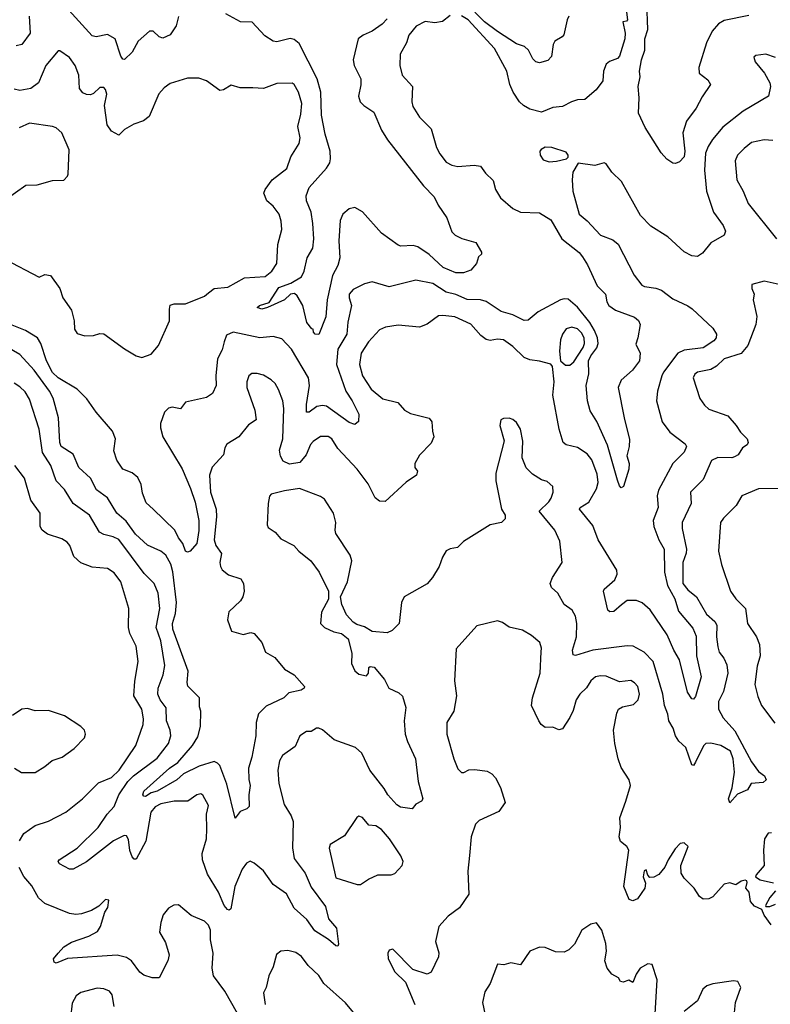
# Model space of a CAD drawing. Extents: x 2133489 to 2292442, y 756223 to 916462.
# Tile 162 of 256: x 2188093 to 2192038, y 812286 to 817456. Entities that reach past the tile are written whole.
import ezdxf

# ---------------------------------------------------------------- set-up
doc = ezdxf.new("R2010")
doc.units = 0

msp = doc.modelspace()

# ---------------------------------------------------------------- linework, layer by layer
at = {"layer": '0CON20XD'}
for points in [[(2188928.3, 817471.7), (2188915, 817423.3), (2188884.1, 817375.9), (2188845, 817358.8), (2188825.9, 817365.9), (2188795.6, 817395.6), (2188775, 817395.6), (2188716.4, 817343.6), (2188685.2, 817284.8), (2188645, 817247.1), (2188635, 817248.6), (2188625, 817264), (2188595.5, 817355), (2188555, 817377.5), (2188495, 817365.6), (2188475, 817371.4), (2188334.4, 817524.4)], [(2191925, 817478.1), (2191795, 817451.6), (2191765.8, 817434.2), (2191731.5, 817395), (2191702.9, 817335), (2191662.2, 817205), (2191664.3, 817175), (2191709.7, 817139.7), (2191723.8, 817115), (2191679.1, 817050.9), (2191648.1, 816991.9), (2191597.2, 816922.8), (2191578.5, 816861.5), (2191588.9, 816765), (2191585.7, 816735), (2191560.7, 816709.3), (2191539.3, 816700.7), (2191525, 816702.5), (2191495, 816724), (2191465, 816757.5), (2191380.2, 816890.2), (2191344.5, 816964.5), (2191349.4, 817045), (2191344.2, 817105), (2191353.3, 817155), (2191351.2, 817185), (2191360.8, 817245), (2191379.2, 817295), (2191378.8, 817355), (2191393.8, 817405), (2191388.8, 817545)], [(2190355, 817478.2), (2190315, 817446.4), (2190275, 817440), (2190225, 817445.5), (2190177.6, 817422.4), (2190137.7, 817375), (2190125.5, 817335), (2190093.3, 817275), (2190091.5, 817215), (2190102.9, 817165), (2190157.1, 817105), (2190153.8, 817025), (2190159.8, 816999.8), (2190194.8, 816944.8), (2190239.2, 816899.2), (2190255, 816883.3), (2190284.6, 816785), (2190300.7, 816750.7), (2190335, 816707.8), (2190365, 816691.5), (2190395, 816684.5), (2190481.2, 816691.2), (2190515, 816686), (2190540.5, 816650.5), (2190582.1, 816612.1), (2190593.4, 816563.4), (2190619.7, 816519.7), (2190684.2, 816465), (2190725, 816445.6), (2190825, 816442.5), (2190885, 816404.5), (2190941.8, 816305), (2191033.1, 816233.1), (2191051.3, 816211.3), (2191078, 816168), (2191128.6, 816058.6), (2191171.3, 816015), (2191178.4, 815975), (2191189.6, 815955), (2191225, 815931.2), (2191325, 815894.4), (2191345, 815876), (2191354.4, 815855), (2191341.4, 815785), (2191331.7, 815751.7), (2191354.2, 815704.2), (2191350.8, 815665), (2191312.9, 815615), (2191255, 815562.9), (2191238.9, 815525), (2191269.5, 815365), (2191298.6, 815251.4), (2191296.4, 815215), (2191283.1, 815165), (2191295.8, 815125), (2191294.2, 815095), (2191266.7, 815005), (2191255, 814997.5), (2191245, 815007.5), (2191235, 815037.5), (2191182.6, 815222.6), (2191126.7, 815346.7), (2191091.4, 815401.4), (2191076.9, 815455), (2191070.8, 815535), (2191084.2, 815595.8), (2191082.8, 815665), (2191095, 815691.6), (2191126.6, 815733.4), (2191133.4, 815755), (2191130.6, 815785), (2191113.5, 815823.5), (2191088.8, 815865), (2191025, 815946.1), (2190975, 815988.1), (2190955, 815990.9), (2190935, 815984.2), (2190818.1, 815921.9), (2190765, 815877.3), (2190745, 815875.5), (2190685, 815906.9), (2190623.7, 815923.7), (2190545, 815976.4), (2190515, 815984.6), (2190445, 815987.4), (2190385, 816012.4), (2190334.3, 816025), (2190265, 816070.3), (2190175, 816088.8), (2190035, 816053.6), (2189945, 816078.5), (2189905, 816068), (2189845, 816038.5), (2189825.3, 816014.7), (2189824.6, 815995), (2189837.7, 815955), (2189817.3, 815867.3), (2189812.8, 815805), (2189765.8, 815725), (2189758.4, 815645), (2189806.6, 815505), (2189840, 815455), (2189875.6, 815385), (2189874.3, 815345.7), (2189855, 815331.1), (2189825, 815341.1), (2189705, 815427.2), (2189685, 815430.3), (2189655.3, 815424.7), (2189615, 815395.6), (2189600.8, 815395), (2189600.5, 815435), (2189616.7, 815535), (2189611.3, 815575), (2189522.2, 815725), (2189470.2, 815780.2), (2189425, 815792.2), (2189355, 815785.4), (2189215, 815814.6), (2189180.3, 815799.7), (2189167.8, 815765), (2189158.1, 815721.9), (2189132.8, 815675), (2189123.5, 815585), (2189126.7, 815535), (2189106.4, 815493.6), (2189075, 815471.4), (2188965, 815447.1), (2188938.3, 815411.7), (2188895, 815420.4), (2188875, 815416.5), (2188855, 815394.2), (2188833.5, 815335), (2188832.8, 815312.8), (2188845.5, 815265), (2188946.6, 815096.6), (2188990.8, 814995), (2189015, 814922), (2189034.6, 814825.4), (2189034.5, 814774.5), (2189023.8, 814705), (2188990, 814665), (2188975, 814660.5), (2188965, 814664.5), (2188951.4, 814705), (2188928.6, 814735), (2188909.2, 814775), (2188795.6, 814885.6), (2188758.3, 814918.3), (2188739.4, 814969.4), (2188732.5, 815015), (2188715, 815051.4), (2188685, 815075.6), (2188635, 815096), (2188603.3, 815143.3), (2188587.6, 815192.4), (2188596.2, 815255), (2188581.1, 815295), (2188495.8, 815395), (2188445.7, 815465), (2188395.6, 815515), (2188294.9, 815574.9), (2188265, 815602.6), (2188233.9, 815665), (2188204.7, 815755), (2188186.2, 815785), (2188123.6, 815823.6), (2188044.8, 815854.8)], [(2188143.7, 817475), (2188148.2, 817385), (2188105, 817325.8), (2188075, 817318.6)], [(2190025, 817460.6), (2189997.4, 817432.6), (2189945.2, 817394.8), (2189898.6, 817375), (2189872.7, 817355), (2189845.6, 817244.4), (2189851.5, 817215), (2189885.5, 817145), (2189886.2, 817113.8), (2189873.1, 817055), (2189882.5, 817025), (2189902, 817005), (2189955, 816970.8), (2189994.6, 816875), (2190025.7, 816825), (2190215, 816584.2), (2190272, 816525), (2190291.7, 816481.7), (2190338.8, 816415), (2190365, 816342.5), (2190382.5, 816325), (2190416.2, 816306.2), (2190490, 816285), (2190520, 816235), (2190520, 816225), (2190505, 816210), (2190493.3, 816175), (2190465, 816141.4), (2190425, 816125.8), (2190385, 816126.9), (2190319.4, 816155), (2190245, 816222.3), (2190185, 816262.3), (2190160.5, 816269.5), (2190097, 816267), (2190081.7, 816271.7), (2189995, 816335.6), (2189895, 816446.7), (2189855, 816469.2), (2189825, 816463.1), (2189791.1, 816435), (2189778.3, 816401.7), (2189769.8, 816295), (2189775.5, 816205), (2189764.5, 816165), (2189736.7, 816113.3), (2189709.1, 815985), (2189702.9, 815895), (2189665, 815802), (2189646.7, 815805), (2189637.5, 815815), (2189635, 815830), (2189628.3, 815831.7), (2189601.8, 815865), (2189580.9, 815955), (2189551.9, 816005), (2189537.7, 816017.7), (2189515.8, 816015), (2189485.5, 815985), (2189396.2, 815945), (2189365, 815935.6), (2189341.2, 815945), (2189353.8, 815955), (2189405, 815971.4), (2189455, 816050.4), (2189517.9, 816072.1), (2189574.3, 816105.7), (2189588.5, 816135), (2189603.9, 816205), (2189633.2, 816256.8), (2189639.5, 816305), (2189634.5, 816385), (2189625.2, 816445), (2189600, 816505), (2189598.8, 816531.2), (2189614.7, 816575.3), (2189705, 816676.9), (2189722.9, 816705), (2189727.3, 816725), (2189724.7, 816765), (2189699.1, 816855), (2189680.2, 816955), (2189675.8, 817075), (2189657.2, 817145), (2189561.2, 817331.2), (2189535, 817351.1), (2189515, 817356.4), (2189445, 817338.9), (2189425, 817343.2), (2189381.1, 817371.1), (2189315, 817442.7), (2189254.6, 817444.6), (2189177.3, 817487.3)], [(2191282.5, 817495), (2191287.5, 817455), (2191281.7, 817448.3), (2191262.5, 817445), (2191275.8, 817385.8), (2191274.2, 817355), (2191245, 817263.8), (2191235, 817252.5), (2191193.3, 817236.7), (2191175, 817222.5), (2191160.6, 817185), (2191158.1, 817135), (2191123.3, 817086.7), (2191063.1, 817036.9), (2191024.3, 817034.3), (2190994, 817024), (2190945, 817000), (2190895, 816994.4), (2190835, 816969.6), (2190775, 816985.4), (2190740.5, 817005), (2190719.2, 817025), (2190686, 817075), (2190668.9, 817115), (2190653.9, 817185), (2190588.9, 817305), (2190449.7, 817455), (2190415, 817476.2)], [(2190979.6, 817475), (2190969.7, 817455), (2190953.4, 817376.6), (2190943.8, 817365), (2190905, 817343.8), (2190896.7, 817325), (2190887.5, 817262.5), (2190869.1, 817240.9), (2190825, 817229.4), (2190805, 817234), (2190789.8, 817249.8), (2190766.9, 817295), (2190745.8, 817315), (2190705, 817329.6), (2190605, 817393.2), (2190535.2, 817445), (2190484.6, 817494.6)], [(2188015, 816198.6), (2188195, 816103.3), (2188225, 816117.5), (2188255, 816113.3), (2188304.4, 816045), (2188320.5, 815995), (2188365, 815930), (2188380, 815875), (2188380.9, 815830.9), (2188395, 815808.1), (2188436, 815796), (2188481.9, 815798.1), (2188515, 815808.2), (2188535, 815805.6), (2188645, 815726.9), (2188705, 815691.1), (2188735, 815681.4), (2188785, 815699.4), (2188822.7, 815745), (2188881.5, 815875), (2188880, 815935), (2188885, 815956.2), (2188905, 815964.3), (2188965, 815964.5), (2189065, 816004.6), (2189085, 816021.8), (2189115.3, 816044.7), (2189187.8, 816052.2), (2189275, 816101.2), (2189382.8, 816107.2), (2189417.8, 816135), (2189445.5, 816175), (2189450, 816275), (2189471.1, 816355), (2189468, 816398), (2189456.7, 816435), (2189425, 816477.1), (2189391.9, 816505), (2189375.6, 816545), (2189382.9, 816565), (2189420, 816615), (2189497.5, 816675), (2189518.9, 816735), (2189561.4, 816805), (2189566.7, 816835), (2189554.4, 816895), (2189570.2, 816959.8), (2189575.9, 817015), (2189558, 817075), (2189536.2, 817115), (2189525, 817122.5), (2189445, 817120), (2189375, 817094), (2189318.6, 817098.6), (2189251.7, 817098.3), (2189205, 817112), (2189165, 817087.5), (2189145, 817084.3), (2189075, 817134), (2189035, 817148.6), (2188975, 817148.6), (2188885, 817120), (2188852, 817098), (2188825, 817065.6), (2188773.3, 816946.7), (2188744.7, 816925.3), (2188693, 816907), (2188645, 816880), (2188615, 816850), (2188575, 816870), (2188553.9, 816903.9), (2188539.6, 817005), (2188550.5, 817065), (2188545, 817089.2), (2188535, 817099.2), (2188515, 817099.2), (2188481.7, 817068.3), (2188465, 817061.9), (2188445, 817062.9), (2188425, 817072.5), (2188408.1, 817095), (2188403.5, 817165), (2188385.5, 817215), (2188355, 817258), (2188305, 817292.5), (2188295, 817292.5), (2188230.5, 817215), (2188191.5, 817125), (2188152, 817095), (2188095, 817084), (2188065, 817091.1)], [(2192065, 817257.1), (2192015, 817274.2), (2191962.5, 817267.5), (2191950.8, 817259.2), (2191957.5, 817235), (2192008, 817175), (2192035.8, 817125), (2192039.2, 817105), (2192028, 817055), (2191895.3, 816974.7), (2191788.8, 816891.2), (2191733.8, 816826.2), (2191710.8, 816789.2), (2191698.2, 816755), (2191692.3, 816665), (2191702.7, 816555), (2191740, 816445), (2191790, 816375), (2191803.1, 816345), (2191796.2, 816323.8), (2191725, 816283.3), (2191680.7, 816229.3), (2191655, 816211.8), (2191625, 816215.4), (2191585, 816236.5), (2191500, 816315), (2191410.9, 816370.9), (2191355, 816427.5), (2191255.4, 816605.4), (2191204.6, 816654.6), (2191175, 816699.2), (2191165, 816704.2), (2191115, 816690), (2191027.5, 816702.5), (2191000, 816655), (2190995.8, 816615), (2190999.5, 816555), (2191033.3, 816435), (2191075, 816399.5), (2191145, 816324.4), (2191209.7, 816299.7), (2191237.7, 816277.7), (2191322.9, 816115), (2191362.4, 816062.4), (2191377.5, 816055), (2191436.8, 816046.8), (2191465.3, 816035.3), (2191525, 815989.4), (2191605, 815954), (2191627.9, 815937.9), (2191735.5, 815835.5), (2191756, 815805), (2191752.9, 815785), (2191740.6, 815769.4), (2191685, 815732.9), (2191585, 815720), (2191552.1, 815705), (2191476.1, 815605), (2191467.8, 815585), (2191445.5, 815505), (2191440.5, 815455), (2191468.9, 815345), (2191510.7, 815290.7), (2191589.6, 815229.6), (2191597.9, 815215), (2191584.5, 815185), (2191526.4, 815125), (2191450.8, 814985), (2191442.9, 814955), (2191448.2, 814895), (2191423, 814827), (2191425.8, 814795), (2191451.4, 814725), (2191480, 814675), (2191482.7, 814555), (2191497.2, 814485), (2191535.8, 814415), (2191555, 814350.5), (2191630, 814260), (2191649, 814219), (2191649.8, 814115), (2191675.4, 814005), (2191645, 813901.4), (2191635, 813888.9), (2191625, 813890), (2191602, 813925), (2191561.2, 814095), (2191531.2, 814145), (2191495.9, 814225.9), (2191406.8, 814356.8), (2191365, 814393.5), (2191335, 814405.6), (2191285, 814405.6), (2191256, 814384), (2191215, 814349.2), (2191195, 814346.2), (2191184, 814355), (2191160.6, 814455), (2191164.5, 814465.5), (2191221.3, 814515), (2191232.8, 814545), (2191231.8, 814565), (2191133.6, 814725), (2191105, 814800.5), (2191035.6, 814885), (2191038.6, 814895), (2191085, 814922.1), (2191125, 814991.9), (2191132.7, 815025), (2191128.6, 815068.6), (2191099.5, 815145), (2191075, 815176.7), (2191025, 815208.9), (2190965, 815223.3), (2190950, 815235), (2190929.2, 815305), (2190895.4, 815485), (2190902.9, 815555), (2190893.3, 815635), (2190885, 815646.2), (2190825, 815662.2), (2190775, 815669.1), (2190745, 815681.2), (2190685, 815739.1), (2190635, 815774.5), (2190605, 815779.1), (2190565, 815770.5), (2190545, 815776.4), (2190517.1, 815797.1), (2190465, 815857.5), (2190380, 815895), (2190316.6, 815903.4), (2190295, 815900), (2190235, 815857.8), (2190195, 815840.6), (2190081.7, 815851.7), (2190015, 815841.2), (2189985, 815827.9), (2189925.8, 815764.2), (2189888.2, 815705), (2189879.1, 815645), (2189895, 815585.7), (2189940.4, 815515), (2190002.5, 815465), (2190081.2, 815445), (2190115.5, 815405.5), (2190147.2, 815387.2), (2190245, 815363.3), (2190258.8, 815345), (2190263.3, 815295)], [(2187906.8, 816433.2), (2188125, 816586.2), (2188185, 816588), (2188265, 816612), (2188325, 816613.3), (2188345, 816633.3), (2188348.8, 816645), (2188352.7, 816772.7), (2188315, 816861.2), (2188285, 816888), (2188265, 816895.8), (2188145, 816912.5), (2188091.5, 816888.5)], [(2192051.1, 816821.1), (2192005, 816825.5), (2191939.3, 816810.7), (2191901.2, 816778.8), (2191865.7, 816745), (2191852.5, 816715), (2191862.5, 816615), (2191895.6, 816555), (2191920.9, 816490.9), (2192070, 816305)], [(2190875, 816710), (2190915, 816713.8), (2190967.5, 816725), (2190976.2, 816733.8), (2190976.4, 816743.6), (2190965, 816760), (2190890, 816785), (2190855, 816786.2), (2190833.1, 816775), (2190826.9, 816765), (2190827.8, 816745), (2190845, 816720.8), (2190875, 816710)], [(2192085, 816066), (2192005, 816082), (2191940, 816065), (2191940, 816045), (2191952.5, 816015), (2191947.5, 815985), (2191967.7, 815897.7), (2191961.4, 815855), (2191920, 815745), (2191885, 815703.8), (2191795.7, 815674.3), (2191755, 815636.4), (2191725, 815618.8), (2191655, 815604.3), (2191640.8, 815595), (2191631.9, 815575), (2191667.4, 815467.4), (2191692.2, 815432.2), (2191715, 815411.4), (2191815, 815376), (2191859.2, 815325), (2191880.5, 815290.5), (2191915.8, 815255), (2191921.2, 815235), (2191915.9, 815224.1), (2191892.3, 815207.7), (2191868.3, 815171.7), (2191850.3, 815159.7), (2191835, 815154.4), (2191762.2, 815157.8), (2191728.9, 815141.1), (2191685, 815041.4), (2191618.9, 814975), (2191621.4, 814915), (2191575.4, 814815), (2191574, 814784), (2191597.3, 814675), (2191596.4, 814655), (2191578, 814605), (2191577.5, 814495), (2191605, 814461.5), (2191650, 814425), (2191702.1, 814335), (2191746.5, 814296.5), (2191756.2, 814276.2), (2191754.7, 814215), (2191762.4, 814162.4), (2191770, 814135), (2191793.3, 814103.3), (2191808.7, 814068.7), (2191814, 814025), (2191792.4, 813927.6), (2191765.5, 813875), (2191765.5, 813835), (2191790.7, 813790.7), (2191851.5, 813721.5), (2191939.6, 813559.6), (2191975, 813508), (2192008, 813485), (2192015.8, 813465), (2191999.7, 813450.3), (2191937.5, 813445), (2191918.7, 813411.3), (2191865, 813388.6), (2191825, 813343.3), (2191818.1, 813365), (2191836.7, 813423.3), (2191849.1, 813505), (2191842.9, 813575), (2191828.4, 813615), (2191778.5, 813645), (2191725, 813656.7), (2191698.8, 813655), (2191686.4, 813643.6), (2191645, 813557.5), (2191635, 813540), (2191625, 813542.5), (2191593.7, 813633.7), (2191557.3, 813667.3), (2191539.4, 813695), (2191526.7, 813735), (2191504.6, 813775), (2191499.3, 813809.3), (2191482.5, 813855), (2191473.4, 813915), (2191421.5, 814085), (2191375.4, 814135.4), (2191316.4, 814166.4), (2191285, 814168.1), (2191105, 814145.3), (2191015, 814117.1), (2191001.2, 814121.2), (2190998.3, 814145), (2191018.9, 814215), (2191021.2, 814285), (2191013.8, 814323.8), (2190995.8, 814355), (2190954.6, 814384.6), (2190920.6, 814445), (2190887.5, 814475), (2190881.4, 814495), (2190893.8, 814526.2), (2190943.8, 814605), (2190932, 814718), (2190905.6, 814775), (2190822.5, 814875), (2190874.4, 814925), (2190886.1, 814943.9), (2190896.9, 814975), (2190894.2, 815004.2), (2190865, 815030.8), (2190835, 815039.2), (2190788.6, 815068.6), (2190755, 815103.3), (2190734.2, 815155), (2190737.7, 815242.3), (2190725.6, 815305.6), (2190705, 815340), (2190685, 815356.7), (2190665, 815363.3), (2190635, 815362.5), (2190622.5, 815355), (2190616.2, 815325), (2190638.6, 815245), (2190596.2, 815075), (2190596.2, 815035), (2190626, 814885), (2190644.1, 814854.1), (2190644, 814835), (2190625, 814816), (2190565, 814803.8), (2190425, 814716.2), (2190393.3, 814685), (2190355, 814678), (2190335, 814666.2), (2190315.7, 814634.3), (2190298, 814585), (2190262.6, 814527.4), (2190235, 814494.2), (2190114.4, 814425), (2190100.5, 814395), (2190087.5, 814285), (2190051.2, 814248.8), (2190024.1, 814235.9), (2189945, 814242.9), (2189905, 814268.6), (2189865, 814280), (2189845, 814292.5), (2189810.3, 814330.3), (2189786, 814385), (2189780, 814425), (2189815.8, 814504.2), (2189839.2, 814615), (2189829.2, 814645), (2189755, 814758.8), (2189750.5, 814775), (2189754.4, 814815), (2189742.5, 814865), (2189695, 814938), (2189675, 814952.5), (2189563.4, 814993.4), (2189485, 814982.2), (2189415, 814963.8), (2189405.9, 814954.1), (2189399.2, 814915), (2189393.8, 814803.8), (2189400, 814790), (2189435.5, 814765.5), (2189465, 814730.8), (2189533.8, 814695), (2189560, 814665), (2189623.9, 814613.9), (2189666.7, 814555), (2189716.7, 814455), (2189716.4, 814413.6), (2189680, 814345), (2189673.8, 814285), (2189694.3, 814264.3), (2189745, 814240.8), (2189785, 814232), (2189818.8, 814205), (2189838.8, 814128.8), (2189836.2, 814075), (2189855, 814037.5), (2189875, 814020), (2189915, 814010), (2189926.7, 814025), (2189927.5, 814055), (2189935, 814060), (2189955.9, 814055.9), (2190010.5, 813990.5), (2190033.3, 813945), (2190085, 813920.8), (2190105, 813903.3), (2190123.1, 813845), (2190113.3, 813775), (2190119.4, 813705), (2190130.8, 813665), (2190172.5, 813575), (2190187.5, 813455), (2190211.4, 813365), (2190205, 813352), (2190175, 813336), (2190155, 813312.5), (2190095, 813321.2), (2190075, 813333.3), (2190027.5, 813385), (2190008.4, 813418.4), (2189934, 813515), (2189890.5, 813605), (2189858.1, 813635), (2189745.7, 813675), (2189685, 813727.1), (2189665, 813735.6), (2189653.3, 813735), (2189625, 813718.8), (2189601.2, 813718.8), (2189566, 813695), (2189541.3, 813638.7), (2189475, 813591.9), (2189458.8, 813565), (2189449.6, 813515), (2189455.4, 813445), (2189482.5, 813335), (2189519.4, 813275), (2189530.6, 813245), (2189526.6, 813106.6), (2189535, 813051.2), (2189593.5, 812975), (2189625, 812900.8), (2189699.7, 812799.7), (2189716.7, 812735), (2189758.6, 812685), (2189768.3, 812601.7), (2189765, 812591.2), (2189755, 812593.1), (2189716.8, 812626.8), (2189645, 812671.5), (2189601.9, 812731.9), (2189535, 812790.5), (2189496, 812866), (2189425.6, 812915.6), (2189375, 812986.8), (2189325, 813027.8), (2189305, 813037.1), (2189285, 813027.1), (2189262.5, 812995), (2189224.2, 812905), (2189203.1, 812786.9), (2189195, 812780), (2189185, 812784.3), (2189167.7, 812805), (2189137.3, 812875), (2189080, 812970), (2189053.8, 813045), (2189052.2, 813077.8), (2189074.6, 813155), (2189077.3, 813207.3), (2189074.4, 813285), (2189085, 813330), (2189055, 813383.3), (2189045, 813391.2), (2189025, 813386.2), (2188977.3, 813352.7), (2188905, 813351.9), (2188835, 813338.1), (2188805, 813323.3), (2188782.9, 813295), (2188756.7, 813143.3), (2188705, 813048), (2188695, 813047.5), (2188685, 813060), (2188672.8, 813092.8), (2188665, 813152), (2188655, 813170), (2188643.1, 813173.1), (2188585.5, 813145), (2188445, 813033.3), (2188375, 812995.5), (2188354.6, 812994.6), (2188303, 813023), (2188295.8, 813035), (2188300, 813045), (2188395.6, 813105), (2188505, 813213.6), (2188553.1, 813285), (2188589.2, 813325), (2188613.6, 813385), (2188661.4, 813455), (2188691.2, 813485), (2188815, 813577.8), (2188875.5, 813654.5), (2188887.8, 813695), (2188883.3, 813725), (2188864.2, 813775), (2188862.4, 813842.4), (2188831.9, 813885), (2188819, 813915), (2188821.6, 813945), (2188847.7, 814015), (2188856.4, 814065), (2188835.2, 814195), (2188810.5, 814265), (2188829.4, 814365), (2188821.3, 814445), (2188800.9, 814495), (2188747.4, 814547.4), (2188614.2, 814725.8), (2188585, 814740.3), (2188535, 814752), (2188513.5, 814765), (2188461.1, 814855), (2188375, 814915.6), (2188329, 814989), (2188284.3, 815034.3), (2188257.2, 815115), (2188213.6, 815183.6), (2188195.3, 815305), (2188145, 815463.8), (2188121.9, 815501.9), (2188095, 815528.9), (2188065, 815547.8)], [(2190985, 815641.1), (2191005, 815658.6), (2191055, 815733.9), (2191062.3, 815755), (2191060, 815785), (2191045, 815812.3), (2191025, 815832.9), (2190995, 815842.1), (2190965, 815832.2), (2190945.3, 815804.7), (2190936.1, 815775), (2190930.5, 815715), (2190936.2, 815665), (2190962.1, 815642.1), (2190985, 815641.1)], [(2190263.3, 815295), (2190270, 815265), (2190255, 815232.5), (2190195, 815168.8), (2190170, 815125), (2190170, 815105), (2190183.8, 815085), (2190178, 815065), (2190125, 815028.1), (2190013.8, 814926.2), (2189985, 814928.5), (2189961.4, 814945), (2189925, 815018.8), (2189866.9, 815095), (2189765.6, 815205), (2189733.3, 815255), (2189715, 815267.7), (2189675, 815267.7), (2189635, 815241.1), (2189622.1, 815225), (2189598.9, 815171.1), (2189565, 815130), (2189511.8, 815121.8), (2189478.3, 815138.3), (2189463.8, 815163.8), (2189457.9, 815195), (2189476.6, 815255), (2189481.1, 815415), (2189475.4, 815455), (2189454.1, 815514.1), (2189436.4, 815545), (2189415, 815565.5), (2189375, 815588.5), (2189342.1, 815597.9), (2189312.5, 815597.5), (2189297.5, 815585), (2189286.9, 815555), (2189287.5, 815525), (2189328.6, 815405), (2189336.7, 815355), (2189295, 815328.8), (2189245, 815266.2), (2189182.2, 815227.8), (2189171.7, 815208.3), (2189165, 815171.2), (2189105, 815106), (2189091.5, 815065), (2189095.4, 814975), (2189125.9, 814885), (2189127.8, 814845), (2189116.1, 814725), (2189124.5, 814694.5), (2189153.1, 814653.1), (2189145.6, 814605), (2189148.6, 814585), (2189157.8, 814567.8), (2189190.8, 814540.8), (2189255, 814520), (2189270, 814495), (2189272.2, 814455), (2189265.4, 814424.6), (2189252.9, 814405), (2189192.8, 814347.2), (2189185.7, 814305), (2189206.7, 814245), (2189267.7, 814227.7), (2189308.3, 814238.3), (2189325, 814233.3), (2189365.7, 814185.7), (2189385.6, 814135.6), (2189435, 814107.1), (2189485, 814045.8), (2189536.2, 814015), (2189590, 813955), (2189587.5, 813945), (2189572.5, 813935), (2189507.9, 813922.1), (2189481.2, 813895), (2189389.4, 813850.6), (2189349.2, 813810.8), (2189335.4, 813765), (2189334.6, 813695.4), (2189313.2, 813583.2), (2189295.4, 813525), (2189296.9, 813466.9), (2189304.6, 813435), (2189297.6, 813385), (2189298.5, 813325), (2189287.7, 813312.3), (2189251.5, 813298.5), (2189225, 813262.5), (2189182, 813442), (2189145, 813538.9), (2189132.7, 813552.8), (2189115, 813560.7), (2189036, 813536), (2188953.9, 813496.1), (2188919.5, 813465), (2188815, 813405.4), (2188784, 813396), (2188755, 813377.8), (2188745, 813378), (2188740.6, 813385), (2188745.7, 813405), (2188880.4, 813525), (2188923.9, 813556.1), (2189001.8, 813645), (2189030, 813690), (2189042.8, 813745), (2189045.6, 813825), (2189038.3, 813848.3), (2189038.1, 813895), (2188977.2, 813957.2), (2188973.1, 813975), (2188979.1, 814035), (2188897.3, 814255), (2188896, 814285), (2188912.6, 814337.4), (2188916.6, 814395), (2188897.5, 814557.5), (2188887.1, 814597.1), (2188860.9, 814645), (2188835, 814664.6), (2188765, 814696.2), (2188701.2, 814755), (2188653.1, 814823.1), (2188603.3, 814865), (2188555.2, 814945.2), (2188497.8, 814987.8), (2188465, 815048.6), (2188404.4, 815105), (2188373.9, 815173.9), (2188310.8, 815215), (2188303.5, 815235), (2188298.2, 815365), (2188268.5, 815468.5), (2188250.3, 815505), (2188169.2, 815615), (2188095, 815697.7), (2187994.8, 815754.8)], [(2188092.5, 813145), (2188115, 813182.2), (2188174.7, 813225.3), (2188245, 813247.5), (2188335.4, 813294.6), (2188423.1, 813365), (2188508.3, 813448.3), (2188575, 813477.2), (2188616.4, 813515), (2188704.5, 813645), (2188742.5, 813755), (2188744.5, 813785), (2188735.5, 813835), (2188693.1, 813905), (2188698, 813982), (2188715.4, 814085), (2188705.9, 814165.9), (2188672.2, 814232.2), (2188664.4, 814265), (2188667.1, 814365), (2188624.5, 814505), (2188590.7, 814550.7), (2188555, 814573.5), (2188475, 814580.6), (2188414.6, 814604.6), (2188377.4, 814637.4), (2188357.5, 814695), (2188343.1, 814713.1), (2188315, 814729.4), (2188238.8, 814755), (2188211.4, 814775), (2188200.6, 814795), (2188201.5, 814865), (2188152.6, 814932.6), (2188118.3, 815048.3), (2188067.5, 815115)], [(2192095, 814993.5), (2191975, 814991.8), (2191887.5, 814955), (2191857.8, 814905), (2191791.3, 814838.7), (2191776.7, 814815), (2191765.5, 814665), (2191780.6, 814595), (2191828.6, 814455), (2191857.1, 814415), (2191907.1, 814365), (2191917.8, 814285), (2191965.3, 814215.3), (2191980.5, 814175), (2191984.6, 814115), (2191969.2, 814060.8), (2191956.8, 813965), (2191971.5, 813901.5), (2191991.1, 813855), (2192062, 813762)], [(2192043.1, 812703.1), (2192005, 812753.8), (2191993.6, 812783.6), (2191955, 812800.6), (2191934.4, 812825), (2191926.2, 812875), (2191910, 812895), (2191916.7, 812925), (2191913.8, 812933.8), (2191905, 812936.9), (2191885, 812932.9), (2191856.2, 812913.8), (2191825, 812924.3), (2191795, 812917.1), (2191735, 812850), (2191715, 812840), (2191685, 812838.8), (2191665, 812852), (2191637.1, 812895), (2191585, 812948), (2191568.6, 812975), (2191567.5, 813015), (2191606, 813115), (2191585, 813133.8), (2191565, 813130), (2191537.8, 813102.2), (2191500.8, 813045), (2191484.4, 813005.6), (2191452.3, 812967.7), (2191425, 812953.8), (2191405, 812952.5), (2191394, 812964), (2191385, 812992.5), (2191375, 812986.7), (2191369.2, 812955), (2191381.2, 812921.2), (2191378, 812895), (2191340.3, 812839.7), (2191315, 812829.2), (2191296.6, 812836.6), (2191267.5, 812905), (2191294, 813095), (2191284.5, 813115), (2191250.5, 813140.5), (2191244.4, 813165), (2191251.4, 813215), (2191247.5, 813265), (2191278.3, 813351.7), (2191304, 813435), (2191296, 813465), (2191255, 813530), (2191239.2, 813575), (2191220.8, 813655), (2191214.3, 813725), (2191230.6, 813815), (2191240, 813835), (2191262, 813848), (2191319.5, 813860.5), (2191343.3, 813885), (2191350.9, 813915), (2191341.2, 813955), (2191325, 813974.5), (2191305, 813986), (2191245, 813978.5), (2191175, 814008), (2191145, 814010.8), (2191120, 814005), (2191095.6, 813985), (2191071.7, 813948.3), (2191036.2, 813915), (2191018, 813885), (2191002.1, 813827.9), (2190985, 813792.5), (2190945, 813732.5), (2190927, 813727), (2190895, 813741.2), (2190855, 813740), (2190834.2, 813755), (2190820.8, 813775), (2190783.3, 813855), (2190788, 813895), (2190828, 814025), (2190834.2, 814135.8), (2190835.9, 814155.9), (2190826.2, 814185), (2190783, 814223), (2190735, 814250), (2190666.4, 814266.4), (2190630.7, 814290.7), (2190605, 814300), (2190496.4, 814273.6), (2190387.7, 814152.3), (2190378.1, 813985), (2190389.2, 813905), (2190374.1, 813825.9), (2190338.8, 813765), (2190337.5, 813725), (2190337.5, 813705), (2190374, 813575), (2190395, 813522.5), (2190415, 813503.3), (2190427, 813503), (2190453.6, 813516.4), (2190485, 813518.8), (2190549.3, 813509.3), (2190575, 813496.7), (2190593.8, 813475), (2190620, 813425), (2190643.8, 813345), (2190611.7, 813298.3), (2190508.7, 813251.3), (2190488.3, 813231.7), (2190465.7, 813165), (2190457.4, 813067.4)], [(2188175, 813502.5), (2188226.3, 813533.7), (2188264.3, 813565.7), (2188317, 813583), (2188380.3, 813629.7), (2188433.3, 813685), (2188440, 813705), (2188433.3, 813725), (2188414.1, 813744.1), (2188329.7, 813799.7), (2188245, 813828.8), (2188175, 813826.2), (2188135, 813838.8), (2188105, 813836.2), (2188055, 813802.5)], [(2188066.7, 813525), (2188103, 813503), (2188175, 813502.5)], [(2189885, 812914.4), (2189926.6, 812943.4), (2189975, 812965.8), (2190045, 812966.2), (2190065, 812973.3), (2190103.8, 813015), (2190108, 813035), (2190096.3, 813066.3), (2190036.9, 813155), (2189995, 813204.2), (2189965, 813222.5), (2189927.3, 813227.3), (2189895, 813266.7), (2189875, 813273.3), (2189865, 813267.5), (2189799.7, 813170.3), (2189725, 813125.8), (2189719.4, 813105), (2189755, 812950.8), (2189867.5, 812915), (2189885, 812914.4)], [(2192045, 813186), (2192026.1, 813183.9), (2192008, 813155), (2192002.5, 813095), (2192006, 813015), (2191963.3, 812965), (2191960.8, 812955), (2191985, 812939.2), (2192055, 812923.8)], [(2190457.4, 813067.4), (2190449.1, 812985), (2190453.8, 812865), (2190405, 812793.3), (2190345, 812749.2), (2190295.5, 812694.5), (2190278.1, 812615), (2190295.5, 812555.5), (2190294.3, 812535.7), (2190255.8, 812454.2), (2190235, 812443.3), (2190159.5, 812469.5), (2190055, 812576.2), (2190035, 812570), (2190028, 812555), (2190030, 812525), (2190065, 812456.7), (2190121.4, 812401.4), (2190170.5, 812285)], [(2189237.1, 812237.1), (2189171.9, 812355), (2189111.4, 812435), (2189105.7, 812475), (2189110, 812555), (2189096.8, 812625), (2189095.4, 812675), (2189085, 812702), (2189065, 812721.9), (2188995, 812751.4), (2188928.8, 812808.8), (2188903, 812807), (2188875, 812790.8), (2188847.8, 812755), (2188834.4, 812715), (2188828.1, 812665), (2188860.3, 812610.3), (2188879.2, 812545), (2188872, 812515), (2188825.9, 812424.1), (2188790, 812425), (2188745, 812438.8), (2188724.5, 812454.5), (2188681.4, 812515), (2188655, 812530.9), (2188605.6, 812544.4), (2188344.2, 812525.8), (2188285, 812502), (2188275, 812507.5), (2188271.2, 812525), (2188295.6, 812554.4), (2188325, 812587.1), (2188365, 812611.9), (2188456.9, 812643.1), (2188502.2, 812667.8), (2188517.8, 812695), (2188540.5, 812769.5), (2188556, 812795), (2188562.5, 812832.5), (2188545, 812836.2), (2188508.8, 812801.2), (2188470.7, 812779.3), (2188418.6, 812761.4), (2188388, 812758), (2188355, 812761.8), (2188224.8, 812814.8), (2188192.9, 812845), (2188157.4, 812907.4), (2188115, 812957.5), (2188090, 813005)], [(2192065, 812882.5), (2192035, 812847.5), (2192012.5, 812805), (2192015, 812800), (2192035, 812800), (2192065, 812812.5)], [(2191432, 812235), (2191442.5, 812415), (2191416.7, 812495), (2191395, 812498.8), (2191354.1, 812475.9), (2191333.3, 812445), (2191315, 812400), (2191295, 812412.5), (2191265, 812402.5), (2191250, 812405), (2191240, 812425), (2191205, 812443.3), (2191180, 812475), (2191168.8, 812515), (2191177.8, 812565), (2191174.4, 812605), (2191152.5, 812675), (2191125, 812713.3), (2191094.1, 812705.9), (2191047.5, 812675), (2191008.8, 812601.2), (2190978.8, 812571.2), (2190955, 812558.8), (2190909.3, 812560.7), (2190855, 812584.3), (2190825, 812585.7), (2190774, 812565), (2190725, 812494), (2190675, 812504.2), (2190637.7, 812492.3), (2190603.9, 812496.1), (2190566, 812395), (2190538.3, 812351.7), (2190526, 812295), (2190546, 812195)], [(2189865, 812222.5), (2189805, 812294.3), (2189692.5, 812395), (2189665, 812437.5), (2189609.1, 812489.1), (2189575, 812537.1), (2189545, 812557.5), (2189501.7, 812568.3), (2189465, 812564.3), (2189442.4, 812547.6), (2189425, 812483.3), (2189402.2, 812435), (2189389.2, 812375), (2189374.5, 812345.5), (2189383.5, 812285)], [(2191847.5, 812225), (2191854.2, 812295), (2191883.8, 812375), (2191866.7, 812405), (2191845, 812410), (2191735, 812393.3), (2191705, 812383.3), (2191683.3, 812365), (2191655, 812303.3), (2191585, 812248.8)], [(2188589.2, 812275), (2188578.6, 812335), (2188565.8, 812355), (2188535, 812367.5), (2188499.7, 812370.3), (2188415, 812348.2), (2188390.2, 812329.8), (2188368.9, 812291.1), (2188360, 812215)]]:
    msp.add_lwpolyline(points, dxfattribs=at)

doc.saveas('drawing.dxf')
